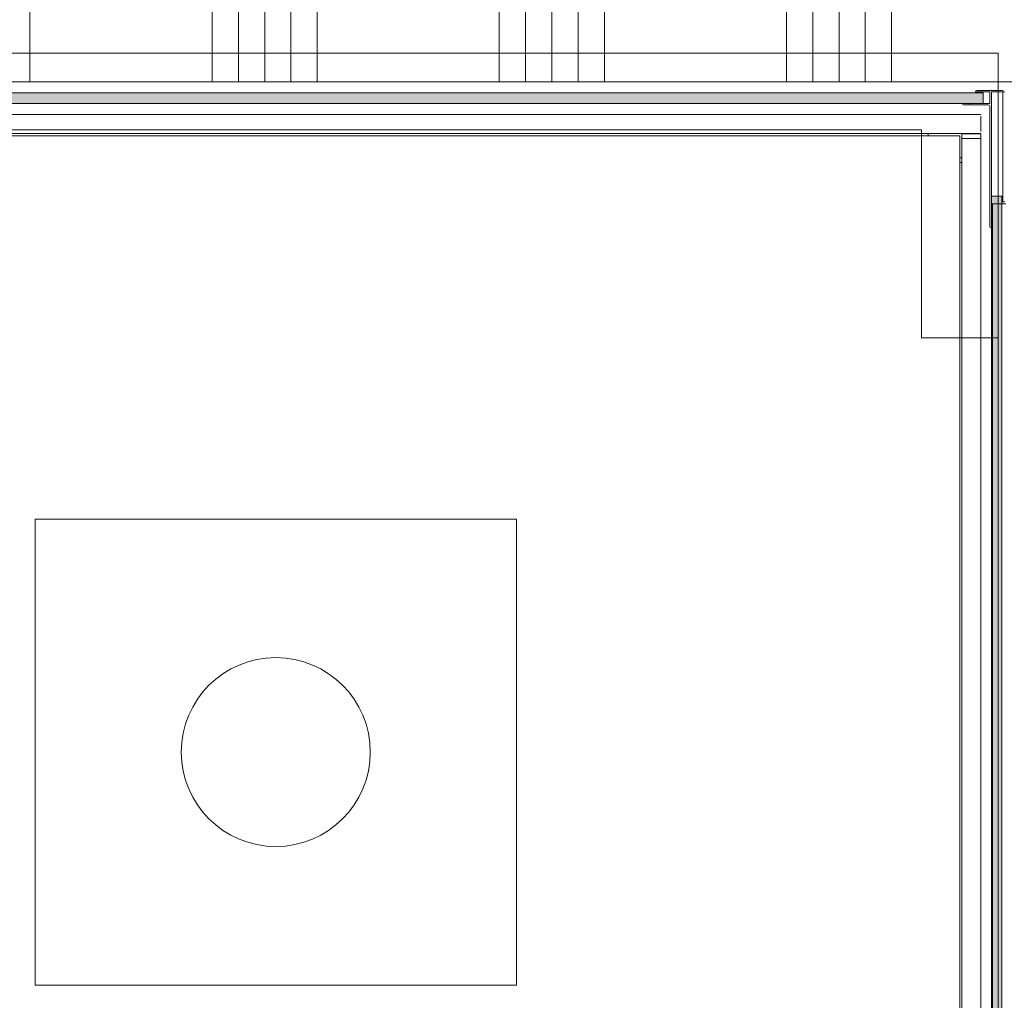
# Model space of a CAD drawing. Header units: millimetres. Extents: x -409 to 257590, y -7786 to 67330.
# Tile 52 of 210: x 41199 to 42227, y 22976 to 24000. Entities that reach past the tile are written whole.
import ezdxf

# ---------------------------------------------------------------- set-up
doc = ezdxf.new("R2010")
doc.units = ezdxf.units.MM
doc.header["$MEASUREMENT"] = 0
doc.linetypes.add('HIDDEN', pattern=[381, 254, -127])
for name, color, linetype in [('New_22 NC Binnenwanden', 7, 'Continuous'), ('New_22 NC Binnenwanden Doorsnede-arcering', 7, 'Continuous'), ('New_23 Vloeren', 7, 'Continuous'), ('New_66 Transportvoorzieningen', 7, 'Continuous'), ('New_66 Transportvoorzieningen 2D arcering', 7, 'Continuous'), ('New_Z Ruimtefuncties Zone omranding', 7, 'Continuous')]:
    doc.layers.add(name, color=color, linetype=linetype)

# ---------------------------------------------------------------- blocks, each defined once
blk = doc.blocks.new('Slab_1_2', base_point=(0, 42578.3))
at = {"layer": 'New_23 Vloeren', "color": 1, "linetype": 'Continuous', "lineweight": 0, "flags": 128}
blk.add_lwpolyline([(39850, 23940), (39850, 22455), (40550, 22455), (42240, 22455), (42240, 23935), (40450, 23935), (40450, 23940)], close=True, dxfattribs=at)
blk = doc.blocks.new('Lift 22')
at = {"layer": 'New_66 Transportvoorzieningen', "color": 1, "linetype": 'Continuous', "lineweight": 0}
for p, q in [((1620, 190), (1620, 1699)), ((1620, 190), (1620, 1699)), ((1540, 1619), (1540, 270)), ((1133.3, 1196), (646.7, 1196)), ((646.7, 1196), (646.7, 693)), ((1133.3, 693), (1133.3, 1196)), ((646.7, 693), (1133.3, 693)), ((1540, 270), (1322.7, 270)), ((1322.7, 270), (1322.7, 190)), ((160, 190), (1620, 190)), ((1322.7, 190), (1620, 190))]:
    blk.add_line(p, q, dxfattribs=at)
blk.add_circle((890, 944.5), 98.7, dxfattribs=at)
blk = doc.blocks.new('#2D lift easy 1462x1520')
at = {"layer": 'New_66 Transportvoorzieningen 2D arcering', "linetype": 'Continuous', "lineweight": 0, "true_color": 0x99a3a6}
for points in [[(1457.5, 12884.4), (1468.5, 12884.4), (1468.5, 14355.4), (1457.5, 14355.4)], [(1360.8, 12875.9), (19.8, 12875.9), (19.8, 12864.9), (1360.8, 12864.9)]]:
    blk.add_hatch(color=253, dxfattribs=at).paths.add_polyline_path(points)
at = {"layer": 'New_66 Transportvoorzieningen', "color": 253, "linetype": 'HIDDEN', "lineweight": 0, "true_color": 0x99a3a6}
blk.add_line((1480, 12849.9), (1480, 14399.9), dxfattribs=at)
at = {"layer": 'New_66 Transportvoorzieningen', "color": 7, "linetype": 'Continuous', "lineweight": 0}
for p, q in [((1426.1, 12886.9), (1426.1, 14353.9)), ((1446.1, 12886.9), (1446.1, 14353.9)), ((1457.5, 14355.4), (1457.5, 12884.4)), ((1468.5, 12884.4), (1468.5, 14355.4)), ((1423.8, 12908.9), (1423.8, 14331.9)), ((1423.8, 12941.9), (1426.1, 12941.9)), ((368.4, 12908.9), (1417.8, 12908.9)), ((1395.8, 12906.8), (1395.8, 12908.9)), ((1400.8, 12906.8), (1400.8, 12908.9)), ((1423.8, 12908.9), (1417.8, 12908.9)), ((1395.8, 12906.8), (368.4, 12906.8)), ((1400.8, 12906.8), (1395.8, 12906.8)), ((1420.8, 12906.8), (1400.8, 12906.8)), ((1420.8, 12904.8), (1420.8, 12906.8)), ((1420.8, 12906.8), (1420.8, 12906.8)), ((1420.8, 12906.8), (1420.8, 12906.8)), ((1420.8, 12906.8), (1420.8, 12904.8)), ((1420.8, 12906.8), (1420.8, 12906.8)), ((1425.8, 12906.8), (1420.8, 12906.8)), ((1420.8, 12906.8), (1420.8, 12906.8)), ((1420.8, 12904.8), (1420.8, 12888.8)), ((1420.8, 12888.8), (1420.8, 12904.8)), ((1425.8, 12904.8), (1425.8, 12906.8)), ((1425.8, 12906.8), (1425.8, 12906.8)), ((1425.8, 12906.8), (1425.8, 12906.8)), ((1425.8, 12904.8), (1425.8, 12888.8)), ((1425.8, 12902.3), (1426.1, 12902.3)), ((1456, 12899.4), (1456, 12904.9)), ((1456.3, 12898.9), (1456, 12899.4)), ((1456, 12898.3), (1456.3, 12898.9)), ((1456, 12879.4), (1456, 12898.3)), ((1457, 12905.9), (1457.5, 12905.9)), ((1457.5, 12905.9), (1457.5, 12877.9)), ((1420.8, 12886.8), (1420.8, 12888.8)), ((1420.8, 12888.8), (1420.8, 12886.8)), ((1425.8, 12891.3), (1426.1, 12891.3)), ((1425.8, 12886.8), (1425.8, 12888.8)), ((1469.5, 12877.9), (1469.5, 12892.4)), ((1469.5, 12892.4), (1470, 12892.4)), ((1471, 12891.4), (1471, 12864.4)), ((1420.8, 12886.8), (355, 12886.8)), ((1334, 12877.4), (1328.5, 12877.4)), ((1334.5, 12877.1), (1334, 12877.4)), ((1335, 12877.4), (1334.5, 12877.1)), ((1335, 12877.4), (1454, 12877.4)), ((1425.8, 12886.8), (1420.8, 12886.8)), ((1444.1, 12886.9), (1428.1, 12886.9)), ((1457.5, 12884.4), (1468.5, 12884.4)), ((1458, 12877.4), (1469, 12877.4)), ((1360.8, 12875.9), (19.8, 12875.9)), ((1352.5, 12875.9), (26.2, 12875.9)), ((26.5, 12875.9), (1352.5, 12875.9)), ((1352.5, 12874.6), (26.5, 12874.6)), ((1327.5, 12876.4), (1327.5, 12875.9)), ((1469, 12875.9), (1327.5, 12875.9)), ((1352.5, 12875.9), (1352.5, 12860.9)), ((1360.8, 12864.9), (1360.8, 12875.9)), ((1469.5, 12864.4), (1469.5, 12875.4)), ((19.8, 12864.9), (1360.8, 12864.9)), ((1354.5, 12863.9), (1469, 12863.9))]:
    blk.add_line(p, q, dxfattribs=at)
for centre, radius, start, end in [((1457, 12904.9), 1, 90, 180), ((1470, 12891.4), 1, 0, 90), ((1328.5, 12876.4), 1, 90, 180), ((1454, 12879.4), 2, 270, 0), ((1458, 12877.9), 0.5, 180, 270), ((1469, 12877.9), 0.5, 270, 0), ((1469, 12875.4), 0.5, 0, 90), ((1355.5, 12863.4), 1, 180, 270), ((1469, 12864.4), 2, 270, 0), ((1469, 12864.4), 0.5, 270, 0)]:
    blk.add_arc(centre, radius, start, end, dxfattribs=at)
blk = doc.blocks.new('*X2093')
at = {"layer": 'New_22 NC Binnenwanden Doorsnede-arcering', "color": 254, "linetype": 'Continuous', "lineweight": 0, "true_color": 0xe9ebeb}
for p, q in [((41209.7, 24035), (41209.7, 23935)), ((41400, 24035), (41400, 23935)), ((41427.4, 24035), (41427.4, 23935)), ((41454.9, 24035), (41454.9, 23935)), ((41482.3, 24035), (41482.3, 23935)), ((41509.7, 24035), (41509.7, 23935)), ((41700, 24035), (41700, 23935)), ((41727.4, 24035), (41727.4, 23935)), ((41754.9, 24035), (41754.9, 23935)), ((41782.3, 24035), (41782.3, 23935)), ((41809.7, 24035), (41809.7, 23935)), ((42000, 24035), (42000, 23935)), ((42027.4, 24035), (42027.4, 23935)), ((42054.9, 24035), (42054.9, 23935)), ((42082.3, 24035), (42082.3, 23935)), ((42109.7, 24035), (42109.7, 23935))]:
    blk.add_line(p, q, dxfattribs=at)
blk = doc.blocks.new('Wall_478_2', base_point=(42460, 24035))
at = {"layer": 'New_22 NC Binnenwanden', "color": 8, "linetype": 'Continuous', "lineweight": 0, "true_color": 0x778488, "flags": 128}
blk.add_lwpolyline([(40690, 23935), (42360, 23935)], dxfattribs=at)
at = {"layer": 'New_22 NC Binnenwanden', "color": 8, "lineweight": 0, "true_color": 0x778488}
blk.add_blockref('*X2093', (0, 0), dxfattribs=at)

msp = doc.modelspace()

# ---------------------------------------------------------------- linework, layer by layer
at = {"layer": 'New_Z Ruimtefuncties Zone omranding', "color": 32, "linetype": 'Continuous', "lineweight": 0, "true_color": 0xba661c, "flags": 128}
msp.add_lwpolyline([(40690, 22455), (42460, 22455), (42460, 23935), (40690, 23935)], close=True, dxfattribs=at)

# ---------------------------------------------------------------- block references
at = {"layer": 'New_22 NC Binnenwanden', "color": 8, "lineweight": 0, "true_color": 0x778488}
msp.add_blockref('Wall_478_2', (42460, 24035), dxfattribs=at)
at = {"layer": 'New_23 Vloeren', "color": 1, "linetype": 'Continuous', "lineweight": 0}
msp.add_blockref('Slab_1_2', (0, 42578.3), dxfattribs=at)
at = {"layer": 'New_66 Transportvoorzieningen', "color": 1, "linetype": 'Continuous', "lineweight": 0, "zscale": 1000, "rotation": 90}
for name, p in [('Lift 22', (42411, 22345)), ('#2D lift easy 1462x1520', (55089.9, 22455))]:
    msp.add_blockref(name, p, dxfattribs=at)

doc.saveas('drawing.dxf')
